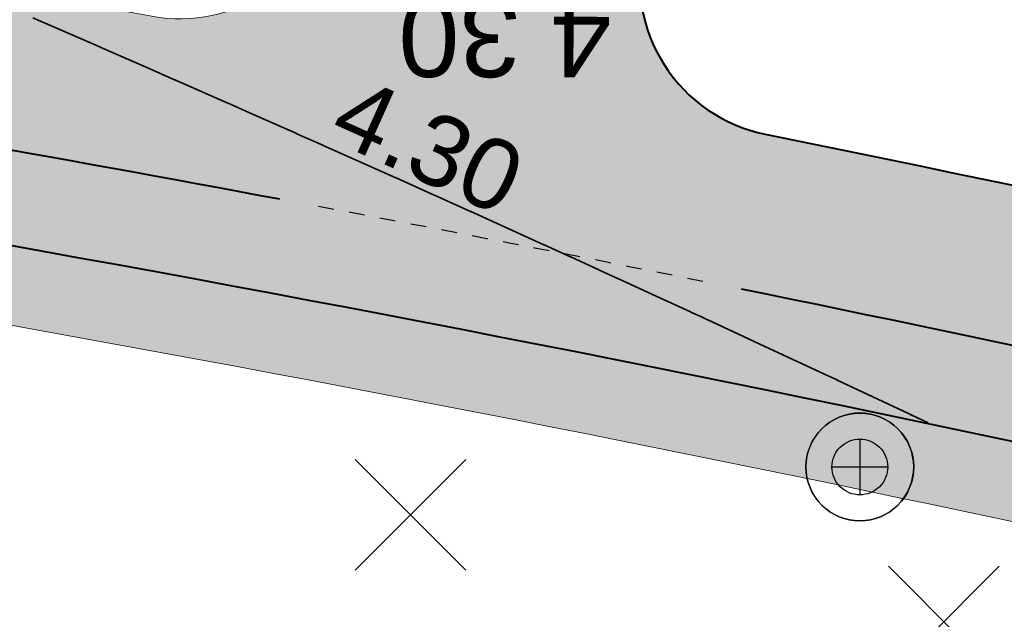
# Model space of a CAD drawing. Header units: metres. Extents: x 538891 to 1080079, y 6588829 to 13178720.
# Tile 215 of 256: x 539613.28 to 539625.84, y 6589366.9 to 6589374.55. Entities that reach past the tile are written whole.
import ezdxf

# ---------------------------------------------------------------- set-up
doc = ezdxf.new("R2010")
doc.units = ezdxf.units.M
doc.header["$LTSCALE"] = 0.4
doc.linetypes.add('#16_019061_PP_TL_liiklusskeem$0$VIA31', pattern=[1, 0.5, -0.5])
doc.layers.add('KOLDE PST', color=7, linetype='Continuous')
doc.styles.add('Swis721 Lt BT', font='swissl.ttf')

# ---------------------------------------------------------------- blocks, each defined once
blk = doc.blocks.new('#9_019061_PP_TL (2D)')
at = {"linetype": 'Continuous', "lineweight": 0, "true_color": 0xffdf7f}
h = blk.add_hatch(color=41, dxfattribs=at)
edge = h.paths.add_edge_path()
edge.add_arc((539039.415, 6589463.244), 48.3, 66.5731, 76.1419, ccw=False)
edge.add_line((539058.618, 6589507.563), (539066.035, 6589504.349))
edge.add_arc((539086.589, 6589551.788), 51.7, 246.5731, 263.6668)
edge.add_line((539080.886, 6589500.403), (539120.723, 6589495.982))
edge.add_arc((539112.637, 6589423.129), 73.3, 66.82796, 83.66684, ccw=False)
edge.add_line((539141.481, 6589490.516), (539168.781, 6589478.831))
edge.add_arc((539204.865, 6589563.133), 91.7, 246.82796, 267.8302)
edge.add_line((539201.393, 6589471.499), (539210.416, 6589471.157))
edge.add_arc((539208.587, 6589422.891), 48.3, 71.3095, 87.8302, ccw=False)
edge.add_line((539224.065, 6589468.644), (539232.022, 6589465.953))
edge.add_arc((539222.408, 6589437.535), 30, 32.6235, 71.3095, ccw=False)
edge.add_line((539247.675, 6589453.708), (539249.016, 6589451.613))
edge.add_line((539249.016, 6589451.613), (539252.513, 6589453.823))
edge.add_line((539252.513, 6589453.823), (539252.222, 6589454.283))
edge.add_arc((539255.603, 6589456.42), 4, 78.3407, 212.2931, ccw=False)
edge.add_line((539256.412, 6589460.337), (539306.731, 6589449.954))
edge.add_arc((539266.313, 6589254.081), 200, 69.3819, 78.34077, ccw=False)
edge.add_arc((539390.16, 6589583.254), 151.7, 249.3819, 260.12627)
edge.add_line((539364.147, 6589433.801), (539400.306, 6589427.507))
edge.add_arc((539374.876, 6589281.404), 148.3, 76.5459, 80.12627, ccw=False)
edge.add_line((539409.38, 6589425.634), (539415.676, 6589424.127))
edge.add_line((539415.676, 6589424.127), (539461.916, 6589412.656))
edge.add_line((539461.916, 6589412.656), (539501.021, 6589403.157))
edge.add_arc((539453.811, 6589208.809), 200, 68.6685, 76.34654, ccw=False)
edge.add_line((539526.564, 6589395.107), (539542.97, 6589388.7))
edge.add_arc((539635.075, 6589624.554), 253.2, 248.6685, 261.88806)
edge.add_arc((539543.285, 6588980.562), 397.3, 71.92423, 81.88806, ccw=False)
edge.add_arc((539703.185, 6589464.418), 112.304, 250.965, 252.46069)
edge.add_arc((539871.374, 6589937.522), 614.357, 250.800774, 252.296459)
edge.add_line((539684.553, 6589352.259), (539685.573, 6589355.293))
edge.add_arc((539758.706, 6589594.357), 250, 250.66068, 252.99044, ccw=False)
edge.add_arc((539543.285, 6588980.562), 400.5, 70.66068, 78.54998)
edge.add_arc((539623.186, 6589375.052), 2, 166.3465, 258.55, ccw=False)
edge.add_line((539621.243, 6589375.524), (539622.146, 6589379.24))
edge.add_line((539622.146, 6589379.24), (539618.259, 6589380.184))
edge.add_line((539618.259, 6589380.184), (539617.265, 6589376.092))
edge.add_arc((539615.321, 6589376.564), 2, 259.6901, 346.3466, ccw=False)
edge.add_arc((539543.285, 6588980.562), 400.5, 79.69013, 81.88806)
edge.add_arc((539635.075, 6589624.554), 250, 248.6685, 261.88806, ccw=False)
edge.add_line((539544.135, 6589391.681), (539527.728, 6589398.088))
edge.add_arc((539453.811, 6589208.809), 203.2, 68.6685, 76.34654)
edge.add_line((539501.777, 6589406.266), (539462.679, 6589415.764))
edge.add_line((539462.679, 6589415.764), (539428.909, 6589424.142))
edge.add_arc((539429.39, 6589426.083), 2, 166.067, 256.067, ccw=False)
edge.add_line((539427.449, 6589426.565), (539427.485, 6589426.71))
edge.add_line((539427.485, 6589426.71), (539423.603, 6589427.673))
edge.add_line((539423.603, 6589427.673), (539423.577, 6589427.567))
edge.add_arc((539421.635, 6589428.049), 2, 256.5459, 346.067, ccw=False)
edge.add_line((539421.17, 6589426.104), (539410.125, 6589428.746))
edge.add_arc((539374.876, 6589281.404), 151.5, 76.5459, 80.12627)
edge.add_line((539400.854, 6589430.66), (539364.696, 6589436.953))
edge.add_arc((539390.16, 6589583.254), 148.5, 248.69692, 260.12627, ccw=False)
edge.add_line((539336.21, 6589444.9), (539332.565, 6589446.322))
edge.add_arc((539259.573, 6589259.245), 200.812, 68.68564, 74.77494)
edge.add_arc((539312.832, 6589454.939), 2, 166.067, 254.8231, ccw=False)
edge.add_line((539310.891, 6589455.421), (539310.941, 6589455.623))
edge.add_line((539310.941, 6589455.623), (539305.987, 6589456.852))
edge.add_line((539305.987, 6589456.852), (539305.943, 6589456.673))
edge.add_arc((539304.002, 6589457.154), 2, 258.3408, 346.067, ccw=False)
edge.add_line((539303.597, 6589455.196), (539232.714, 6589469.822))
edge.add_arc((539252.923, 6589567.759), 100, 252.98361, 258.34077, ccw=False)
edge.add_arc((539208.587, 6589422.892), 51.5, 72.9836, 78.6599)
edge.add_arc((539219.107, 6589475.347), 2, 165.7555, 258.6599, ccw=False)
edge.add_line((539217.168, 6589475.839), (539217.896, 6589478.706))
edge.add_line((539217.896, 6589478.706), (539213.043, 6589479.91))
edge.add_line((539213.043, 6589479.91), (539212.02, 6589475.881))
edge.add_arc((539210.082, 6589476.373), 2, 267.8302, 345.7555, ccw=False)
edge.add_line((539210.006, 6589474.375), (539201.514, 6589474.696))
edge.add_arc((539204.865, 6589563.133), 88.5, 246.82796, 267.8302, ccw=False)
edge.add_line((539170.04, 6589481.772), (539142.74, 6589493.458))
edge.add_arc((539112.637, 6589423.129), 76.5, 66.82796, 83.66684)
edge.add_line((539121.076, 6589499.162), (539081.239, 6589503.584))
edge.add_arc((539086.589, 6589551.788), 48.5, 246.5731, 263.6668, ccw=False)
edge.add_line((539067.307, 6589507.286), (539059.891, 6589510.499))
edge.add_arc((539039.415, 6589463.245), 51.5, 66.5731, 76.1419)
edge.add_line((539051.751, 6589513.245), (539050.984, 6589510.138))
at = {"color": 41, "linetype": 'Continuous', "lineweight": 9, "true_color": 0xffdf7f, "flags": 128}
blk.add_lwpolyline([(539526.564, 6589395.107), (539542.97, 6589388.7, 0.057745), (539599.347, 6589373.887, -0.043503), (539666.557, 6589358.254, 0.006526), (539669.341, 6589357.334, 0.006526), (539684.553, 6589352.259), (539685.573, 6589355.293, -0.010166), (539675.915, 6589358.464, 0.034437), (539622.789, 6589373.092, -0.425523), (539621.243, 6589375.524), (539622.146, 6589379.24), (539618.259, 6589380.184), (539617.265, 6589376.092, -0.397223), (539614.963, 6589374.596, 0.009591), (539599.799, 6589377.055, -0.057745), (539544.135, 6589391.681), (539527.728, 6589398.088, 0.033514)], format="xyb", dxfattribs=at)
at = {"color": 5, "linetype": 'Continuous', "lineweight": 40, "true_color": 0x0000ff, "flags": 128}
for points in [[(539622.146, 6589379.24), (539621.243, 6589375.524, 0.425523), (539622.789, 6589373.092, -0.01611), (539647.899, 6589367.158)], [(539661.226, 6589359.953, 0.039976), (539599.347, 6589373.887, -0.003721), (539595.62, 6589374.447)]]:
    blk.add_lwpolyline(points, format="xyb", dxfattribs=at)
at = {"color": 5, "linetype": 'Continuous', "lineweight": 35, "true_color": 0x0000ff, "flags": 128}
blk.add_lwpolyline([(539624.869, 6589369.406), (539624.658, 6589369.506), (539624.658, 6589369.506), (539624.658, 6589369.506), (539624.655, 6589369.507), (539624.639, 6589369.515), (539624.636, 6589369.517), (539624.617, 6589369.526), (539623.708, 6589369.952), (539623.708, 6589369.952), (539623.708, 6589369.952), (539623.705, 6589369.954), (539623.61, 6589369.998), (539622.776, 6589370.387), (539622.776, 6589370.387), (539622.775, 6589370.387), (539622.057, 6589370.72), (539622.056, 6589370.721), (539622.054, 6589370.722), (539621.948, 6589370.771), (539621.946, 6589370.772), (539621.841, 6589370.82), (539621.836, 6589370.822), (539621.591, 6589370.935), (539621.508, 6589370.973), (539620.907, 6589371.25), (539620.905, 6589371.251), (539620.316, 6589371.52), (539620.313, 6589371.521), (539620.311, 6589371.522), (539619.967, 6589371.679), (539619.965, 6589371.68), (539619.565, 6589371.861), (539619.032, 6589372.103), (539619.028, 6589372.105), (539618.569, 6589372.312), (539618.569, 6589372.312), (539618.565, 6589372.314), (539618.563, 6589372.315), (539618.087, 6589372.529), (539618.085, 6589372.53), (539617.531, 6589372.777), (539617.148, 6589372.949), (539617.148, 6589372.949), (539617.144, 6589372.951), (539616.889, 6589373.064), (539616.814, 6589373.097), (539616.814, 6589373.097), (539616.811, 6589373.099), (539616.81, 6589373.099), (539616.735, 6589373.133), (539616.733, 6589373.133), (539616.2, 6589373.37), (539615.935, 6589373.487), (539615.931, 6589373.489), (539615.93, 6589373.489), (539615.254, 6589373.787), (539615.253, 6589373.787), (539614.93, 6589373.929), (539614.929, 6589373.929), (539614.467, 6589374.131), (539614.312, 6589374.199), (539614.306, 6589374.202), (539614.306, 6589374.202), (539613.442, 6589374.577)], dxfattribs=at)
at = {"color": 5, "true_color": 0x0000ff, "attachment_point": 8, "style": 'Swis721 Lt BT'}
for insert, char_height, rotation, line_spacing_factor in [((539619.47, 6589374.834), 1, 179.8117, 0.25), ((539618.3, 6589372.526), 0.9, 335.8088, 1.004016)]:
    blk.add_mtext('4.30', dxfattribs=dict(at, insert=insert, char_height=char_height, rotation=rotation, line_spacing_factor=line_spacing_factor))
blk = doc.blocks.new('KOLDE PST TL')
at = {"color": 7}
blk.add_blockref('#9_019061_PP_TL (2D)', (0, 0), dxfattribs=at)
blk = doc.blocks.new('#13_Kolde pst HP -xref$0$likvideeritav')
at = {"color": 1, "linetype": 'Continuous', "lineweight": 25, "true_color": 0xff0000}
for p, q in [((0.707, -0.707), (-0.707, 0.707)), ((0.707, 0.707), (-0.707, -0.707))]:
    blk.add_line(p, q, dxfattribs=at)
blk = doc.blocks.new('#13_KOLDE TAIM (2D)')
at = {"linetype": 'Continuous', "lineweight": 0, "true_color": 0xc4f877}
h = blk.add_hatch(color=71, dxfattribs=at)
edge = h.paths.add_edge_path()
edge.add_arc((539543.285, 6588980.562), 396.3, 73.10767, 74.86122, ccw=False)
edge.add_line((539658.439, 6589359.763), (539659.675, 6589358.947))
edge.add_line((539659.675, 6589358.947), (539660.814, 6589358.144))
edge.add_line((539660.814, 6589358.144), (539661.768, 6589357.303))
edge.add_line((539661.768, 6589357.303), (539662.663, 6589356.2))
edge.add_line((539662.663, 6589356.2), (539663.299, 6589355.138))
edge.add_line((539663.299, 6589355.138), (539663.234, 6589357.18))
edge.add_arc((539660.336, 6589357.088), 2.9, 1.8129, 72.7311)
edge.add_line((539661.197, 6589359.857), (539661.226, 6589359.953))
edge.add_arc((539543.285, 6588980.562), 397.3, 72.73108, 81.88807)
edge.add_arc((539635.075, 6589624.553), 253.2, 261.09152, 261.88807, ccw=False)
edge.add_line((539595.866, 6589374.408), (539594.748, 6589371.214))
edge.add_line((539594.748, 6589371.214), (539595.692, 6589370.884))
edge.add_arc((539441.258, 6589426.267), 164.064, 340.27115, 341.16213)
edge.add_arc((539623.285, 6589544.867), 173.648, 261.13829, 262.02923)
edge.add_arc((539543.285, 6588980.563), 396.3, 77.72564, 81.88807, ccw=False)
edge.add_line((539627.536, 6589367.803), (539631.159, 6589366.9))
edge.add_line((539631.159, 6589366.9), (539643.17, 6589363.999))
edge.add_line((539643.17, 6589363.999), (539646.782, 6589363.109))
at = {"color": 71, "linetype": 'Continuous', "lineweight": 5, "true_color": 0xc4f877, "flags": 128}
blk.add_lwpolyline([(539646.782, 6589363.109, -0.007651), (539658.439, 6589359.763), (539659.675, 6589358.947), (539660.814, 6589358.144), (539661.768, 6589357.303), (539662.663, 6589356.2), (539663.299, 6589355.138), (539663.234, 6589357.18, 0.319709), (539661.197, 6589359.857), (539661.226, 6589359.953, 0.039976), (539599.347, 6589373.887, -0.003476), (539595.866, 6589374.408), (539594.748, 6589371.214), (539595.692, 6589370.884, 0.003888), (539596.535, 6589373.292, 0.003887), (539599.206, 6589372.897, -0.018164), (539627.536, 6589367.803), (539631.159, 6589366.9), (539643.17, 6589363.999), (539646.782, 6589363.109)], format="xyb", close=True, dxfattribs=at)
at = {"color": 1, "true_color": 0xff0000}
for p in [(539618.263, 6589368.234), (539625.068, 6589366.869)]:
    blk.add_blockref('#13_Kolde pst HP -xref$0$likvideeritav', p, dxfattribs=at)
blk = doc.blocks.new('Kolde pst Taim')
at = {"color": 13, "true_color": 0xff4646}
blk.add_blockref('#13_KOLDE TAIM (2D)', (0, 0), dxfattribs=at)
blk = doc.blocks.new('#15_Kolde pst ELV-3 (2D)')
at = {"color": 1, "linetype": 'Continuous', "lineweight": 25, "true_color": 0xff0000}
for p, q in [((539623.996, 6589369.2), (539623.996, 6589368.488)), ((539623.64, 6589368.844), (539624.352, 6589368.844))]:
    blk.add_line(p, q, dxfattribs=at)
at = {"color": 1, "linetype": 'Continuous', "lineweight": 25, "true_color": 0xff0000, "flags": 128}
for points in [[(539624.683, 6589368.844), (539624.68, 6589368.776), (539624.67, 6589368.71), (539624.654, 6589368.644), (539624.631, 6589368.581), (539624.602, 6589368.52), (539624.568, 6589368.462), (539624.527, 6589368.408), (539624.482, 6589368.358), (539624.432, 6589368.312), (539624.378, 6589368.272), (539624.32, 6589368.237), (539624.259, 6589368.208), (539624.195, 6589368.186), (539624.13, 6589368.169), (539624.063, 6589368.159), (539623.996, 6589368.156), (539623.928, 6589368.159), (539623.862, 6589368.169), (539623.796, 6589368.186), (539623.733, 6589368.208), (539623.672, 6589368.237), (539623.614, 6589368.272), (539623.559, 6589368.312), (539623.509, 6589368.358), (539623.464, 6589368.408), (539623.424, 6589368.462), (539623.389, 6589368.52), (539623.36, 6589368.581), (539623.338, 6589368.644), (539623.321, 6589368.71), (539623.311, 6589368.776), (539623.308, 6589368.844), (539623.311, 6589368.911), (539623.321, 6589368.978), (539623.338, 6589369.043), (539623.36, 6589369.107), (539623.389, 6589369.168), (539623.424, 6589369.226), (539623.464, 6589369.28), (539623.509, 6589369.33), (539623.559, 6589369.375), (539623.614, 6589369.416), (539623.672, 6589369.45), (539623.733, 6589369.479), (539623.796, 6589369.502), (539623.862, 6589369.518), (539623.928, 6589369.528), (539623.996, 6589369.532), (539624.063, 6589369.528), (539624.13, 6589369.518), (539624.195, 6589369.502), (539624.259, 6589369.479), (539624.32, 6589369.45), (539624.378, 6589369.416), (539624.432, 6589369.375), (539624.482, 6589369.33), (539624.527, 6589369.28), (539624.568, 6589369.226), (539624.602, 6589369.168), (539624.631, 6589369.107), (539624.654, 6589369.043), (539624.67, 6589368.978), (539624.68, 6589368.911)], [(539624.352, 6589368.844), (539624.35, 6589368.809), (539624.345, 6589368.774), (539624.336, 6589368.741), (539624.325, 6589368.708), (539624.31, 6589368.676), (539624.292, 6589368.646), (539624.271, 6589368.618), (539624.247, 6589368.592), (539624.222, 6589368.569), (539624.193, 6589368.548), (539624.164, 6589368.53), (539624.132, 6589368.515), (539624.099, 6589368.503), (539624.065, 6589368.495), (539624.031, 6589368.49), (539623.996, 6589368.488), (539623.961, 6589368.49), (539623.926, 6589368.495), (539623.892, 6589368.503), (539623.86, 6589368.515), (539623.828, 6589368.53), (539623.798, 6589368.548), (539623.77, 6589368.569), (539623.744, 6589368.592), (539623.721, 6589368.618), (539623.7, 6589368.646), (539623.682, 6589368.676), (539623.667, 6589368.708), (539623.655, 6589368.741), (539623.647, 6589368.774), (539623.642, 6589368.809), (539623.64, 6589368.844), (539623.642, 6589368.879), (539623.647, 6589368.913), (539623.655, 6589368.947), (539623.667, 6589368.98), (539623.682, 6589369.012), (539623.7, 6589369.042), (539623.721, 6589369.07), (539623.744, 6589369.096), (539623.77, 6589369.119), (539623.798, 6589369.14), (539623.828, 6589369.158), (539623.86, 6589369.173), (539623.892, 6589369.184), (539623.926, 6589369.193), (539623.961, 6589369.198), (539623.996, 6589369.2), (539624.031, 6589369.198), (539624.065, 6589369.193), (539624.099, 6589369.184), (539624.132, 6589369.173), (539624.164, 6589369.158), (539624.193, 6589369.14), (539624.222, 6589369.119), (539624.247, 6589369.096), (539624.271, 6589369.07), (539624.292, 6589369.042), (539624.31, 6589369.012), (539624.325, 6589368.98), (539624.336, 6589368.947), (539624.345, 6589368.913), (539624.35, 6589368.879)], [(539624.352, 6589368.844), (539624.35, 6589368.809), (539624.345, 6589368.774), (539624.336, 6589368.741), (539624.325, 6589368.708), (539624.31, 6589368.676), (539624.292, 6589368.646), (539624.271, 6589368.618), (539624.247, 6589368.592), (539624.222, 6589368.569), (539624.193, 6589368.548), (539624.164, 6589368.53), (539624.132, 6589368.515), (539624.099, 6589368.503), (539624.065, 6589368.495), (539624.031, 6589368.49), (539623.996, 6589368.488), (539623.961, 6589368.49), (539623.926, 6589368.495), (539623.892, 6589368.503), (539623.86, 6589368.515), (539623.828, 6589368.53), (539623.798, 6589368.548), (539623.77, 6589368.569), (539623.744, 6589368.592), (539623.721, 6589368.618), (539623.7, 6589368.646), (539623.682, 6589368.676), (539623.667, 6589368.708), (539623.655, 6589368.741), (539623.647, 6589368.774), (539623.642, 6589368.809), (539623.64, 6589368.844), (539623.642, 6589368.879), (539623.647, 6589368.913), (539623.655, 6589368.947), (539623.667, 6589368.98), (539623.682, 6589369.012), (539623.7, 6589369.042), (539623.721, 6589369.07), (539623.744, 6589369.096), (539623.77, 6589369.119), (539623.798, 6589369.14), (539623.828, 6589369.158), (539623.86, 6589369.173), (539623.892, 6589369.184), (539623.926, 6589369.193), (539623.961, 6589369.198), (539623.996, 6589369.2), (539624.031, 6589369.198), (539624.065, 6589369.193), (539624.099, 6589369.184), (539624.132, 6589369.173), (539624.164, 6589369.158), (539624.193, 6589369.14), (539624.222, 6589369.119), (539624.247, 6589369.096), (539624.271, 6589369.07), (539624.292, 6589369.042), (539624.31, 6589369.012), (539624.325, 6589368.98), (539624.336, 6589368.947), (539624.345, 6589368.913), (539624.35, 6589368.879)]]:
    blk.add_lwpolyline(points, close=True, dxfattribs=at)
blk.add_lwpolyline([(539624.683, 6589368.844, 0.414214), (539623.996, 6589369.532, 0.414214), (539623.308, 6589368.844, 0.414214), (539623.996, 6589368.156, 0.414214), (539624.683, 6589368.844)], format="xyb", close=True, dxfattribs=at)
blk = doc.blocks.new('Kolde pst EL')
at = {"color": 13, "true_color": 0xff4646}
blk.add_blockref('#15_Kolde pst ELV-3 (2D)', (0, 0), dxfattribs=at)
blk = doc.blocks.new('#16_Kolde TL (2D)')
at = {"color": 7, "linetype": 'Continuous', "lineweight": 40, "flags": 128}
for points in [[(539616.595, 6589372.261, 0.01086), (539599.516, 6589375.075), (539599.516, 6589375.075, -0.003005), (539596.52, 6589375.521)], [(539663.192, 6589360.595, 0.026395), (539622.484, 6589371.113)]]:
    blk.add_lwpolyline(points, format="xyb", dxfattribs=at)
at = {"color": 7, "linetype": '#16_019061_PP_TL_liiklusskeem$0$VIA31', "lineweight": 30, "flags": 128}
blk.add_lwpolyline([(539621.994, 6589371.212), (539621.994, 6589371.212, 0.003137), (539617.087, 6589372.169)], format="xyb", dxfattribs=at)
blk = doc.blocks.new('Kolde pst märgistus')
at = {"color": 13, "true_color": 0xff4646}
blk.add_blockref('#16_Kolde TL (2D)', (0, 0), dxfattribs=at)

msp = doc.modelspace()

# ---------------------------------------------------------------- block references
at = {"layer": 'KOLDE PST', "color": 7}
for name in ['KOLDE PST TL', 'Kolde pst märgistus', 'Kolde pst Taim', 'Kolde pst EL']:
    msp.add_blockref(name, (0, 0), dxfattribs=at)

doc.saveas('drawing.dxf')
